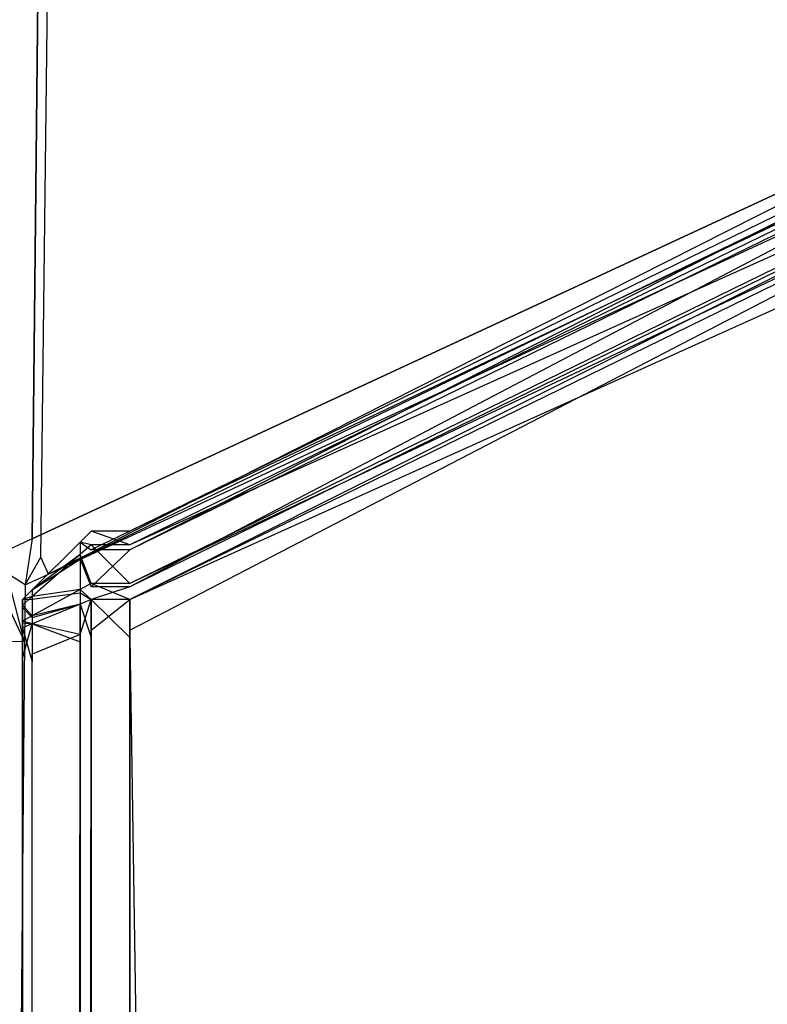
# Model space of a CAD drawing. Extents: x 0 to 1.6, y -0.5 to 0.
# Tile 174 of 181: x 1.58908 to 1.59454, y -0.02558 to -0.01838. Entities that reach past the tile are written whole.
import ezdxf

# ---------------------------------------------------------------- set-up
doc = ezdxf.new("R2010")
doc.units = 0
for name, color, linetype in [('L39_ABDECKPL_0___REPLACEMTFOREM', 7, 'CONTINUOUS'), ('L42_FL_CHE_5___REPLACEMTFOREMPT', 7, 'CONTINUOUS'), ('L43_KORPUS1_0', 7, 'CONTINUOUS'), ('L45_KORPUS1_2', 7, 'CONTINUOUS')]:
    doc.layers.add(name, color=color, linetype=linetype)

msp = doc.modelspace()

# ---------------------------------------------------------------- linework, layer by layer
at = {"layer": 'L39_ABDECKPL_0___REPLACEMTFOREM', "color": 39}
for points, invisible_edges in [([(1.128221, -0.499907, 0.598999), (1.598384, -0.001093, 0.598999), (1.124135, -0.001093, 0.598999), (1.128221, -0.499907, 0.598999)], 13), ([(1.598384, -0.00109, 0.58701), (1.128221, -0.49991, 0.58701), (1.128221, -0.00109, 0.58701), (1.598384, -0.00109, 0.58701)], 13), ([(1.128221, -0.49991, 0.58701), (1.598384, -0.00109, 0.58701), (1.598335, -0.49991, 0.58701), (1.128221, -0.49991, 0.58701)], 10), ([(1.598384, -0.001093, 0.598999), (1.128221, -0.499907, 0.598999), (1.598335, -0.499907, 0.598999), (1.598384, -0.001093, 0.598999)], 10)]:
    msp.add_3dface(points, dxfattribs=dict(at, invisible_edges=invisible_edges))
at = {"layer": 'L42_FL_CHE_5___REPLACEMTFOREMPT', "color": 8}
for points, invisible_edges in [([(1.588775, -0.029414, 0.007254), (1.579532, -0.002135, 0.007254), (1.589219, -0.002135, 0.007254), (1.588775, -0.029414, 0.007254)], 13), ([(1.588775, -0.029414, 0.007254), (1.589219, -0.002135, 0.007254), (1.588985, -0.022427, 0.007254), (1.588775, -0.029414, 0.007254)], 10), ([(1.588985, -0.022427, 0.007254), (1.589219, -0.002135, 0.007254), (1.589234, -0.022311, 0.007254), (1.588985, -0.022427, 0.007254)], 15), ([(1.589234, -0.022311, 0.007254), (1.589219, -0.002135, 0.007254), (1.589471, -0.002135, 0.007254), (1.589234, -0.022311, 0.007254)], 15), ([(1.589234, -0.022311, 0.007254), (1.589471, -0.002135, 0.007254), (1.596986, -0.018713, 0.007254), (1.589234, -0.022311, 0.007254)], 12), ([(1.596986, -0.018713, 0.007254), (1.589471, -0.002135, 0.007254), (1.589608, -0.002419, 0.007254), (1.596986, -0.018713, 0.007254)], 13), ([(1.579532, -0.002284, 0.590711), (1.588836, -0.022331, 0.590711), (1.589127, -0.002284, 0.590711), (1.579532, -0.002284, 0.590711)], 10), ([(1.589127, -0.002284, 0.590711), (1.588836, -0.022331, 0.590711), (1.589171, -0.022176, 0.590711), (1.589127, -0.002284, 0.590711)], 15), ([(1.589127, -0.002284, 0.590711), (1.589171, -0.022176, 0.590711), (1.589377, -0.002284, 0.590711), (1.589127, -0.002284, 0.590711)], 9), ([(1.589377, -0.002284, 0.590711), (1.589171, -0.022176, 0.590711), (1.596792, -0.018638, 0.590711), (1.589377, -0.002284, 0.590711)], 8), ([(1.589377, -0.002284, 0.590711), (1.596792, -0.018638, 0.590711), (1.589513, -0.002565, 0.590711), (1.589377, -0.002284, 0.590711)], 12), ([(1.596986, -0.018713, 0.007254), (1.589608, -0.002419, 0.007254), (1.597223, -0.018238, 0.007254), (1.596986, -0.018713, 0.007254)], 12), ([(1.589513, -0.002565, 0.590711), (1.596792, -0.018638, 0.590711), (1.597025, -0.018171, 0.590711), (1.589513, -0.002565, 0.590711)], 12), ([(1.589291, -0.022434, 0.590711), (1.596792, -0.018638, 0.590711), (1.589171, -0.022176, 0.590711), (1.589291, -0.022434, 0.590711)], 13), ([(1.596792, -0.018638, 0.590711), (1.589291, -0.022434, 0.590711), (1.597161, -0.01878, 0.590711), (1.596792, -0.018638, 0.590711)], 14), ([(1.596986, -0.018713, 0.007254), (1.589291, -0.022434, 0.007254), (1.589234, -0.022311, 0.007254), (1.596986, -0.018713, 0.007254)], 13), ([(1.589291, -0.022434, 0.007254), (1.596986, -0.018713, 0.007254), (1.597161, -0.01878, 0.007254), (1.589291, -0.022434, 0.007254)], 14), ([(1.597161, -0.01878, 0.007466), (1.589291, -0.022434, 0.589906), (1.589291, -0.022434, 0.007466), (1.597161, -0.01878, 0.007466)], 13), ([(1.589291, -0.022434, 0.589906), (1.597161, -0.01878, 0.007466), (1.597161, -0.01878, 0.589906), (1.589291, -0.022434, 0.589906)], 14), ([(1.597161, -0.01878, 0.589906), (1.589291, -0.022434, 0.590711), (1.589291, -0.022434, 0.589906), (1.597161, -0.01878, 0.589906)], 13), ([(1.589291, -0.022434, 0.590711), (1.597161, -0.01878, 0.589906), (1.597161, -0.01878, 0.590711), (1.589291, -0.022434, 0.590711)], 14), ([(1.597161, -0.01878, 0.007254), (1.589291, -0.022434, 0.007466), (1.589291, -0.022434, 0.007254), (1.597161, -0.01878, 0.007254)], 13), ([(1.589291, -0.022434, 0.007466), (1.597161, -0.01878, 0.007254), (1.597161, -0.01878, 0.007466), (1.589291, -0.022434, 0.007466)], 14), ([(1.589119, -0.022513, 0.590711), (1.589171, -0.022176, 0.590711), (1.588836, -0.022331, 0.590711), (1.589119, -0.022513, 0.590711)], 13), ([(1.589171, -0.022176, 0.590711), (1.589119, -0.022513, 0.590711), (1.589291, -0.022434, 0.590711), (1.589171, -0.022176, 0.590711)], 14), ([(1.589115, -0.022929, 0.590711), (1.588836, -0.022331, 0.590711), (1.588831, -0.022926, 0.590711), (1.589115, -0.022929, 0.590711)], 13), ([(1.588836, -0.022331, 0.590711), (1.589115, -0.022929, 0.590711), (1.589119, -0.022513, 0.590711), (1.588836, -0.022331, 0.590711)], 14), ([(1.589234, -0.022311, 0.007254), (1.589119, -0.022513, 0.007254), (1.588985, -0.022427, 0.007254), (1.589234, -0.022311, 0.007254)], 13), ([(1.589119, -0.022513, 0.007254), (1.589234, -0.022311, 0.007254), (1.589291, -0.022434, 0.007254), (1.589119, -0.022513, 0.007254)], 14), ([(1.588985, -0.022427, 0.007254), (1.589115, -0.022929, 0.007254), (1.58898, -0.022927, 0.007254), (1.588985, -0.022427, 0.007254)], 13), ([(1.589115, -0.022929, 0.007254), (1.588985, -0.022427, 0.007254), (1.589119, -0.022513, 0.007254), (1.589115, -0.022929, 0.007254)], 14), ([(1.589291, -0.022434, 0.007254), (1.589119, -0.022513, 0.007466), (1.589119, -0.022513, 0.007254), (1.589291, -0.022434, 0.007254)], 13), ([(1.589119, -0.022513, 0.007466), (1.589291, -0.022434, 0.007254), (1.589291, -0.022434, 0.007466), (1.589119, -0.022513, 0.007466)], 14), ([(1.589291, -0.022434, 0.007466), (1.589119, -0.022513, 0.589906), (1.589119, -0.022513, 0.007466), (1.589291, -0.022434, 0.007466)], 13), ([(1.589119, -0.022513, 0.589906), (1.589291, -0.022434, 0.007466), (1.589291, -0.022434, 0.589906), (1.589119, -0.022513, 0.589906)], 14), ([(1.589291, -0.022434, 0.589906), (1.589119, -0.022513, 0.590711), (1.589119, -0.022513, 0.589906), (1.589291, -0.022434, 0.589906)], 13), ([(1.589119, -0.022513, 0.590711), (1.589291, -0.022434, 0.589906), (1.589291, -0.022434, 0.590711), (1.589119, -0.022513, 0.590711)], 14), ([(1.589115, -0.022929, 0.007254), (1.589119, -0.022513, 0.007466), (1.589115, -0.022929, 0.007466), (1.589115, -0.022929, 0.007254)], 13), ([(1.589119, -0.022513, 0.007466), (1.589115, -0.022929, 0.007254), (1.589119, -0.022513, 0.007254), (1.589119, -0.022513, 0.007466)], 14), ([(1.589115, -0.022929, 0.007466), (1.589119, -0.022513, 0.589906), (1.589115, -0.022929, 0.589906), (1.589115, -0.022929, 0.007466)], 13), ([(1.589119, -0.022513, 0.589906), (1.589115, -0.022929, 0.007466), (1.589119, -0.022513, 0.007466), (1.589119, -0.022513, 0.589906)], 14), ([(1.589115, -0.022929, 0.589906), (1.589119, -0.022513, 0.590711), (1.589115, -0.022929, 0.590711), (1.589115, -0.022929, 0.589906)], 13), ([(1.589119, -0.022513, 0.590711), (1.589115, -0.022929, 0.589906), (1.589119, -0.022513, 0.589906), (1.589119, -0.022513, 0.590711)], 14), ([(1.588831, -0.022926, 0.590711), (1.589059, -0.029159, 0.590711), (1.589115, -0.022929, 0.590711), (1.588831, -0.022926, 0.590711)], 14), ([(1.589059, -0.029159, 0.007254), (1.58898, -0.022927, 0.007254), (1.589115, -0.022929, 0.007254), (1.589059, -0.029159, 0.007254)], 14), ([(1.589059, -0.029159, 0.007254), (1.589115, -0.022929, 0.007466), (1.589059, -0.029159, 0.007466), (1.589059, -0.029159, 0.007254)], 13), ([(1.589115, -0.022929, 0.007466), (1.589059, -0.029159, 0.007254), (1.589115, -0.022929, 0.007254), (1.589115, -0.022929, 0.007466)], 14), ([(1.589059, -0.029159, 0.007466), (1.589115, -0.022929, 0.589906), (1.589059, -0.029159, 0.589906), (1.589059, -0.029159, 0.007466)], 13), ([(1.589115, -0.022929, 0.589906), (1.589059, -0.029159, 0.007466), (1.589115, -0.022929, 0.007466), (1.589115, -0.022929, 0.589906)], 14), ([(1.589059, -0.029159, 0.589906), (1.589115, -0.022929, 0.590711), (1.589059, -0.029159, 0.590711), (1.589059, -0.029159, 0.589906)], 13), ([(1.589115, -0.022929, 0.590711), (1.589059, -0.029159, 0.589906), (1.589115, -0.022929, 0.589906), (1.589115, -0.022929, 0.590711)], 14)]:
    msp.add_3dface(points, dxfattribs=dict(at, invisible_edges=invisible_edges))
at = {"layer": 'L43_KORPUS1_0', "color": 8}
for points, invisible_edges in [([(1.597088, -0.000594), (0.7, -0.497406), (0.7, -0.000594), (1.597088, -0.000594)], 13), ([(0.7, -0.497406), (1.597088, -0.000594), (1.597091, -0.497406), (0.7, -0.497406)], 10), ([(1.597091, -0.497404, 0.00769), (0.7, -0.000596, 0.00769), (0.7, -0.497404, 0.00769), (1.597091, -0.497404, 0.00769)], 13), ([(0.7, -0.000596, 0.00769), (1.597091, -0.497404, 0.00769), (1.597088, -0.000596, 0.00769), (0.7, -0.000596, 0.00769)], 10)]:
    msp.add_3dface(points, dxfattribs=dict(at, invisible_edges=invisible_edges))
at = {"layer": 'L45_KORPUS1_2', "color": 8}
for points, invisible_edges in [([(1.597254, -0.018617, 0.007522), (1.589885, -0.02212, 0.007621), (1.597254, -0.018518, 0.007621), (1.597254, -0.018617, 0.007522)], 14), ([(1.589885, -0.022257, 0.590261), (1.597254, -0.018518, 0.590124), (1.589885, -0.02212, 0.590124), (1.589885, -0.022257, 0.590261)], 13), ([(1.597254, -0.018518, 0.590124), (1.589885, -0.022257, 0.590261), (1.597254, -0.018654, 0.590261), (1.597254, -0.018518, 0.590124)], 14), ([(1.589885, -0.02212, 0.590124), (1.597254, -0.018518, 0.589853), (1.589885, -0.02212, 0.589853), (1.589885, -0.02212, 0.590124)], 13), ([(1.597254, -0.018518, 0.589853), (1.589885, -0.02212, 0.590124), (1.597254, -0.018518, 0.590124), (1.597254, -0.018518, 0.589853)], 14), ([(1.589885, -0.02212, 0.589853), (1.597254, -0.018518, 0.007872), (1.589885, -0.02212, 0.007872), (1.589885, -0.02212, 0.589853)], 13), ([(1.597254, -0.018518, 0.007872), (1.589885, -0.02212, 0.589853), (1.597254, -0.018518, 0.589853), (1.597254, -0.018518, 0.007872)], 14), ([(1.589885, -0.02212, 0.007872), (1.597254, -0.018518, 0.007621), (1.589885, -0.02212, 0.007621), (1.589885, -0.02212, 0.007872)], 13), ([(1.597254, -0.018518, 0.007621), (1.589885, -0.02212, 0.007872), (1.597254, -0.018518, 0.007872), (1.597254, -0.018518, 0.007621)], 14), ([(1.597254, -0.0189, 0.007238), (1.589885, -0.022219, 0.007522), (1.597254, -0.018617, 0.007522), (1.597254, -0.0189, 0.007238)], 14), ([(1.589885, -0.02212, 0.007621), (1.597254, -0.018617, 0.007522), (1.589885, -0.022219, 0.007522), (1.589885, -0.02212, 0.007621)], 13), ([(1.589885, -0.022528, 0.590532), (1.597254, -0.018654, 0.590261), (1.589885, -0.022257, 0.590261), (1.589885, -0.022528, 0.590532)], 13), ([(1.597254, -0.018654, 0.590261), (1.589885, -0.022528, 0.590532), (1.597254, -0.018926, 0.590532), (1.597254, -0.018654, 0.590261)], 14), ([(1.597254, -0.019017, 0.007121), (1.589885, -0.022503, 0.007238), (1.597254, -0.0189, 0.007238), (1.597254, -0.019017, 0.007121)], 14), ([(1.589885, -0.022219, 0.007522), (1.597254, -0.0189, 0.007238), (1.589885, -0.022503, 0.007238), (1.589885, -0.022219, 0.007522)], 13), ([(1.589885, -0.02262, 0.590624), (1.597254, -0.018926, 0.590532), (1.589885, -0.022528, 0.590532), (1.589885, -0.02262, 0.590624)], 13), ([(1.597254, -0.018926, 0.590532), (1.589885, -0.02262, 0.590624), (1.597254, -0.019017, 0.590624), (1.597254, -0.018926, 0.590532)], 14), ([(1.589885, -0.022503, 0.007238), (1.597254, -0.019017, 0.007121), (1.589885, -0.02262, 0.007121), (1.589885, -0.022503, 0.007238)], 13), ([(1.589885, -0.02262, 0.590624), (1.597254, -0.019295, 0.590624), (1.597254, -0.019017, 0.590624), (1.589885, -0.02262, 0.590624)], 14), ([(1.597254, -0.019017, 0.007121), (1.589885, -0.022843, 0.007121), (1.589885, -0.02262, 0.007121), (1.597254, -0.019017, 0.007121)], 13), ([(1.589885, -0.022843, 0.007121), (1.597254, -0.019017, 0.007121), (1.597254, -0.019241, 0.007121), (1.589885, -0.022843, 0.007121)], 14), ([(1.597254, -0.019241, 0.007121), (1.589885, -0.49736, 0.007121), (1.589885, -0.022843, 0.007121), (1.597254, -0.019241, 0.007121)], 13), ([(1.589885, -0.49736, 0.007121), (1.597254, -0.019241, 0.007121), (1.597254, -0.49736, 0.007121), (1.589885, -0.49736, 0.007121)], 14), ([(1.589885, -0.022897, 0.590624), (1.597254, -0.497312, 0.590624), (1.597254, -0.019295, 0.590624), (1.589885, -0.022897, 0.590624)], 14), ([(1.597254, -0.019295, 0.590624), (1.589885, -0.02262, 0.590624), (1.589885, -0.022897, 0.590624), (1.597254, -0.019295, 0.590624)], 13), ([(1.589601, -0.022219, 0.007522), (1.589521, -0.0222, 0.007654), (1.589601, -0.02212, 0.007621), (1.589601, -0.022219, 0.007522)], 14), ([(1.589521, -0.0222, 0.007905), (1.589601, -0.02212, 0.589853), (1.589601, -0.02212, 0.007872), (1.589521, -0.0222, 0.007905)], 13), ([(1.589601, -0.02212, 0.589853), (1.589521, -0.0222, 0.007905), (1.589521, -0.0222, 0.58982), (1.589601, -0.02212, 0.589853)], 14), ([(1.589521, -0.0222, 0.590091), (1.589601, -0.02212, 0.589853), (1.589521, -0.0222, 0.58982), (1.589521, -0.0222, 0.590091)], 13), ([(1.589601, -0.02212, 0.589853), (1.589521, -0.0222, 0.590091), (1.589601, -0.02212, 0.590124), (1.589601, -0.02212, 0.589853)], 14), ([(1.589521, -0.0222, 0.007654), (1.589601, -0.02212, 0.007872), (1.589601, -0.02212, 0.007621), (1.589521, -0.0222, 0.007654)], 13), ([(1.589601, -0.02212, 0.007872), (1.589521, -0.0222, 0.007654), (1.589521, -0.0222, 0.007905), (1.589601, -0.02212, 0.007872)], 14), ([(1.589521, -0.0222, 0.590091), (1.589601, -0.022257, 0.590261), (1.589601, -0.02212, 0.590124), (1.589521, -0.0222, 0.590091)], 14), ([(1.589601, -0.02212, 0.007621), (1.589885, -0.022219, 0.007522), (1.589601, -0.022219, 0.007522), (1.589601, -0.02212, 0.007621)], 13), ([(1.589885, -0.022219, 0.007522), (1.589601, -0.02212, 0.007621), (1.589885, -0.02212, 0.007621), (1.589885, -0.022219, 0.007522)], 14), ([(1.589601, -0.02212, 0.007872), (1.589885, -0.02212, 0.007621), (1.589601, -0.02212, 0.007621), (1.589601, -0.02212, 0.007872)], 13), ([(1.589885, -0.02212, 0.007621), (1.589601, -0.02212, 0.007872), (1.589885, -0.02212, 0.007872), (1.589885, -0.02212, 0.007621)], 14), ([(1.589601, -0.02212, 0.589853), (1.589885, -0.02212, 0.007872), (1.589601, -0.02212, 0.007872), (1.589601, -0.02212, 0.589853)], 13), ([(1.589885, -0.02212, 0.007872), (1.589601, -0.02212, 0.589853), (1.589885, -0.02212, 0.589853), (1.589885, -0.02212, 0.007872)], 14), ([(1.589601, -0.02212, 0.590124), (1.589885, -0.02212, 0.589853), (1.589601, -0.02212, 0.589853), (1.589601, -0.02212, 0.590124)], 13), ([(1.589885, -0.02212, 0.589853), (1.589601, -0.02212, 0.590124), (1.589885, -0.02212, 0.590124), (1.589885, -0.02212, 0.589853)], 14), ([(1.589601, -0.022257, 0.590261), (1.589885, -0.02212, 0.590124), (1.589601, -0.02212, 0.590124), (1.589601, -0.022257, 0.590261)], 13), ([(1.589885, -0.02212, 0.590124), (1.589601, -0.022257, 0.590261), (1.589885, -0.022257, 0.590261), (1.589885, -0.02212, 0.590124)], 14), ([(1.589521, -0.02229, 0.007564), (1.589172, -0.022549, 0.007799), (1.589521, -0.0222, 0.007654), (1.589521, -0.02229, 0.007564)], 14), ([(1.589172, -0.022549, 0.589946), (1.589521, -0.022324, 0.590215), (1.589521, -0.0222, 0.590091), (1.589172, -0.022549, 0.589946)], 14), ([(1.589172, -0.022549, 0.007799), (1.589521, -0.0222, 0.007905), (1.589521, -0.0222, 0.007654), (1.589172, -0.022549, 0.007799)], 13), ([(1.589521, -0.0222, 0.007905), (1.589172, -0.022549, 0.007799), (1.589172, -0.022549, 0.008049), (1.589521, -0.0222, 0.007905)], 14), ([(1.589172, -0.022549, 0.589946), (1.589521, -0.0222, 0.58982), (1.589172, -0.022549, 0.589675), (1.589172, -0.022549, 0.589946)], 13), ([(1.589521, -0.0222, 0.58982), (1.589172, -0.022549, 0.589946), (1.589521, -0.0222, 0.590091), (1.589521, -0.0222, 0.58982)], 14), ([(1.589172, -0.022549, 0.008049), (1.589521, -0.0222, 0.58982), (1.589521, -0.0222, 0.007905), (1.589172, -0.022549, 0.008049)], 13), ([(1.589521, -0.0222, 0.58982), (1.589172, -0.022549, 0.008049), (1.589172, -0.022549, 0.589675), (1.589521, -0.0222, 0.58982)], 14), ([(1.589521, -0.0222, 0.007654), (1.589601, -0.022219, 0.007522), (1.589521, -0.02229, 0.007564), (1.589521, -0.0222, 0.007654)], 13), ([(1.589601, -0.022257, 0.590261), (1.589521, -0.0222, 0.590091), (1.589521, -0.022324, 0.590215), (1.589601, -0.022257, 0.590261)], 13), ([(1.589601, -0.022503, 0.007238), (1.589521, -0.02229, 0.007564), (1.589601, -0.022219, 0.007522), (1.589601, -0.022503, 0.007238)], 14), ([(1.589601, -0.022219, 0.007522), (1.589885, -0.022503, 0.007238), (1.589601, -0.022503, 0.007238), (1.589601, -0.022219, 0.007522)], 13), ([(1.589885, -0.022503, 0.007238), (1.589601, -0.022219, 0.007522), (1.589885, -0.022219, 0.007522), (1.589885, -0.022503, 0.007238)], 14), ([(1.589521, -0.022547, 0.007307), (1.589172, -0.022598, 0.007749), (1.589521, -0.02229, 0.007564), (1.589521, -0.022547, 0.007307)], 14), ([(1.589172, -0.022549, 0.007799), (1.589521, -0.02229, 0.007564), (1.589172, -0.022598, 0.007749), (1.589172, -0.022549, 0.007799)], 13), ([(1.589521, -0.022324, 0.590215), (1.589601, -0.022528, 0.590532), (1.589601, -0.022257, 0.590261), (1.589521, -0.022324, 0.590215)], 14), ([(1.589521, -0.02229, 0.007564), (1.589601, -0.022503, 0.007238), (1.589521, -0.022547, 0.007307), (1.589521, -0.02229, 0.007564)], 13), ([(1.589601, -0.022528, 0.590532), (1.589885, -0.022257, 0.590261), (1.589601, -0.022257, 0.590261), (1.589601, -0.022528, 0.590532)], 13), ([(1.589885, -0.022257, 0.590261), (1.589601, -0.022528, 0.590532), (1.589885, -0.022528, 0.590532), (1.589885, -0.022257, 0.590261)], 14), ([(1.589172, -0.022617, 0.590014), (1.589521, -0.02257, 0.590461), (1.589521, -0.022324, 0.590215), (1.589172, -0.022617, 0.590014)], 14), ([(1.589521, -0.022324, 0.590215), (1.589172, -0.022549, 0.589946), (1.589172, -0.022617, 0.590014), (1.589521, -0.022324, 0.590215)], 13), ([(1.589601, -0.022528, 0.590532), (1.589521, -0.022324, 0.590215), (1.589521, -0.02257, 0.590461), (1.589601, -0.022528, 0.590532)], 13), ([(1.589601, -0.02262, 0.007121), (1.589521, -0.022547, 0.007307), (1.589601, -0.022503, 0.007238), (1.589601, -0.02262, 0.007121)], 14), ([(1.589601, -0.022503, 0.007238), (1.589885, -0.02262, 0.007121), (1.589601, -0.02262, 0.007121), (1.589601, -0.022503, 0.007238)], 13), ([(1.589885, -0.02262, 0.007121), (1.589601, -0.022503, 0.007238), (1.589885, -0.022503, 0.007238), (1.589885, -0.02262, 0.007121)], 14), ([(1.589172, -0.022598, 0.007749), (1.589101, -0.02262, 0.007828), (1.589172, -0.022549, 0.007799), (1.589172, -0.022598, 0.007749)], 14), ([(1.589101, -0.02262, 0.008079), (1.589172, -0.022549, 0.589675), (1.589172, -0.022549, 0.008049), (1.589101, -0.02262, 0.008079)], 13), ([(1.589172, -0.022549, 0.589675), (1.589101, -0.02262, 0.008079), (1.589101, -0.02262, 0.589646), (1.589172, -0.022549, 0.589675)], 14), ([(1.589101, -0.02262, 0.589917), (1.589172, -0.022549, 0.589675), (1.589101, -0.02262, 0.589646), (1.589101, -0.02262, 0.589917)], 13), ([(1.589172, -0.022549, 0.589675), (1.589101, -0.02262, 0.589917), (1.589172, -0.022549, 0.589946), (1.589172, -0.022549, 0.589675)], 14), ([(1.589101, -0.02262, 0.007828), (1.589172, -0.022549, 0.008049), (1.589172, -0.022549, 0.007799), (1.589101, -0.02262, 0.007828)], 13), ([(1.589172, -0.022549, 0.008049), (1.589101, -0.02262, 0.007828), (1.589101, -0.02262, 0.008079), (1.589172, -0.022549, 0.008049)], 14), ([(1.589101, -0.02262, 0.589917), (1.589172, -0.022617, 0.590014), (1.589172, -0.022549, 0.589946), (1.589101, -0.02262, 0.589917)], 14), ([(1.589172, -0.022739, 0.007608), (1.589101, -0.022661, 0.007787), (1.589172, -0.022598, 0.007749), (1.589172, -0.022739, 0.007608)], 14), ([(1.589101, -0.02262, 0.007828), (1.589172, -0.022598, 0.007749), (1.589101, -0.022661, 0.007787), (1.589101, -0.02262, 0.007828)], 13), ([(1.589172, -0.022598, 0.007749), (1.589521, -0.022547, 0.007307), (1.589172, -0.022739, 0.007608), (1.589172, -0.022598, 0.007749)], 13), ([(1.589521, -0.022653, 0.007201), (1.589172, -0.022739, 0.007608), (1.589521, -0.022547, 0.007307), (1.589521, -0.022653, 0.007201)], 14), ([(1.589521, -0.02257, 0.590461), (1.589172, -0.022617, 0.590014), (1.589172, -0.022752, 0.59015), (1.589521, -0.02257, 0.590461)], 13), ([(1.589172, -0.022752, 0.59015), (1.589521, -0.022653, 0.590544), (1.589521, -0.02257, 0.590461), (1.589172, -0.022752, 0.59015)], 14), ([(1.589521, -0.02257, 0.590461), (1.589601, -0.02262, 0.590624), (1.589601, -0.022528, 0.590532), (1.589521, -0.02257, 0.590461)], 14), ([(1.589521, -0.022547, 0.007307), (1.589601, -0.02262, 0.007121), (1.589521, -0.022653, 0.007201), (1.589521, -0.022547, 0.007307)], 13), ([(1.589601, -0.02262, 0.590624), (1.589521, -0.02257, 0.590461), (1.589521, -0.022653, 0.590544), (1.589601, -0.02262, 0.590624)], 13), ([(1.589601, -0.02262, 0.590624), (1.589885, -0.022528, 0.590532), (1.589601, -0.022528, 0.590532), (1.589601, -0.02262, 0.590624)], 13), ([(1.589885, -0.022528, 0.590532), (1.589601, -0.02262, 0.590624), (1.589885, -0.02262, 0.590624), (1.589885, -0.022528, 0.590532)], 14), ([(1.589101, -0.022677, 0.589973), (1.589172, -0.022752, 0.59015), (1.589172, -0.022617, 0.590014), (1.589101, -0.022677, 0.589973)], 14), ([(1.589172, -0.022617, 0.590014), (1.589101, -0.02262, 0.589917), (1.589101, -0.022677, 0.589973), (1.589172, -0.022617, 0.590014)], 13), ([(1.589101, -0.022661, 0.007787), (1.589101, -0.022839, 0.007919), (1.589101, -0.02262, 0.007828), (1.589101, -0.022661, 0.007787)], 14), ([(1.589101, -0.02262, 0.589646), (1.589101, -0.022839, 0.008079), (1.589101, -0.022839, 0.589646), (1.589101, -0.02262, 0.589646)], 13), ([(1.589101, -0.022839, 0.008079), (1.589101, -0.02262, 0.589646), (1.589101, -0.02262, 0.008079), (1.589101, -0.022839, 0.008079)], 14), ([(1.589101, -0.02262, 0.008079), (1.589101, -0.022839, 0.007919), (1.589101, -0.022839, 0.008079), (1.589101, -0.02262, 0.008079)], 13), ([(1.589101, -0.022839, 0.007919), (1.589101, -0.02262, 0.008079), (1.589101, -0.02262, 0.007828), (1.589101, -0.022839, 0.007919)], 14), ([(1.589101, -0.022839, 0.589826), (1.589101, -0.022677, 0.589973), (1.589101, -0.02262, 0.589917), (1.589101, -0.022839, 0.589826)], 14), ([(1.589101, -0.02262, 0.589917), (1.589101, -0.022839, 0.589646), (1.589101, -0.022839, 0.589826), (1.589101, -0.02262, 0.589917)], 13), ([(1.589101, -0.022839, 0.589646), (1.589101, -0.02262, 0.589917), (1.589101, -0.02262, 0.589646), (1.589101, -0.022839, 0.589646)], 14), ([(1.589101, -0.022778, 0.00767), (1.589101, -0.022854, 0.007903), (1.589101, -0.022661, 0.007787), (1.589101, -0.022778, 0.00767)], 14), ([(1.589101, -0.022661, 0.007787), (1.589172, -0.022739, 0.007608), (1.589101, -0.022778, 0.00767), (1.589101, -0.022661, 0.007787)], 13), ([(1.589101, -0.022839, 0.007919), (1.589101, -0.022661, 0.007787), (1.589101, -0.022854, 0.007903), (1.589101, -0.022839, 0.007919)], 13), ([(1.589521, -0.022653, 0.590544), (1.589172, -0.022752, 0.59015), (1.589172, -0.022798, 0.590195), (1.589521, -0.022653, 0.590544)], 13), ([(1.589172, -0.022739, 0.007608), (1.589521, -0.022653, 0.007201), (1.589172, -0.022798, 0.00755), (1.589172, -0.022739, 0.007608)], 13), ([(1.589172, -0.022798, 0.590195), (1.589521, -0.02293, 0.590544), (1.589521, -0.022653, 0.590544), (1.589172, -0.022798, 0.590195)], 14), ([(1.589521, -0.022876, 0.007201), (1.589172, -0.022798, 0.00755), (1.589521, -0.022653, 0.007201), (1.589521, -0.022876, 0.007201)], 14), ([(1.589601, -0.02262, 0.007121), (1.589521, -0.022876, 0.007201), (1.589521, -0.022653, 0.007201), (1.589601, -0.02262, 0.007121)], 13), ([(1.589521, -0.022876, 0.007201), (1.589601, -0.02262, 0.007121), (1.589601, -0.022843, 0.007121), (1.589521, -0.022876, 0.007201)], 14), ([(1.589521, -0.022653, 0.590544), (1.589601, -0.022897, 0.590624), (1.589601, -0.02262, 0.590624), (1.589521, -0.022653, 0.590544)], 14), ([(1.589601, -0.022897, 0.590624), (1.589521, -0.022653, 0.590544), (1.589521, -0.02293, 0.590544), (1.589601, -0.022897, 0.590624)], 13), ([(1.589885, -0.022897, 0.590624), (1.589601, -0.02262, 0.590624), (1.589601, -0.022897, 0.590624), (1.589885, -0.022897, 0.590624)], 13), ([(1.589601, -0.02262, 0.590624), (1.589885, -0.022897, 0.590624), (1.589885, -0.02262, 0.590624), (1.589601, -0.02262, 0.590624)], 14), ([(1.589885, -0.02262, 0.007121), (1.589601, -0.022843, 0.007121), (1.589601, -0.02262, 0.007121), (1.589885, -0.02262, 0.007121)], 13), ([(1.589601, -0.022843, 0.007121), (1.589885, -0.02262, 0.007121), (1.589885, -0.022843, 0.007121), (1.589601, -0.022843, 0.007121)], 14), ([(1.589101, -0.02286, 0.589848), (1.589101, -0.022789, 0.590086), (1.589101, -0.022677, 0.589973), (1.589101, -0.02286, 0.589848)], 14), ([(1.589172, -0.022752, 0.59015), (1.589101, -0.022677, 0.589973), (1.589101, -0.022789, 0.590086), (1.589172, -0.022752, 0.59015)], 13), ([(1.589101, -0.022677, 0.589973), (1.589101, -0.022839, 0.589826), (1.589101, -0.02286, 0.589848), (1.589101, -0.022677, 0.589973)], 13), ([(1.589172, -0.022798, 0.00755), (1.589101, -0.022778, 0.00767), (1.589172, -0.022739, 0.007608), (1.589172, -0.022798, 0.00755)], 14), ([(1.589101, -0.022789, 0.590086), (1.589172, -0.022798, 0.590195), (1.589172, -0.022752, 0.59015), (1.589101, -0.022789, 0.590086)], 14), ([(1.589101, -0.022854, 0.007903), (1.589101, -0.022778, 0.00767), (1.589101, -0.022899, 0.007859), (1.589101, -0.022854, 0.007903)], 13), ([(1.589101, -0.022778, 0.00767), (1.589172, -0.022798, 0.00755), (1.589101, -0.022827, 0.007621), (1.589101, -0.022778, 0.00767)], 13), ([(1.589101, -0.022827, 0.007621), (1.589101, -0.022899, 0.007859), (1.589101, -0.022778, 0.00767), (1.589101, -0.022827, 0.007621)], 14), ([(1.589101, -0.022789, 0.590086), (1.589101, -0.02286, 0.589848), (1.589101, -0.022903, 0.58989), (1.589101, -0.022789, 0.590086)], 13), ([(1.589101, -0.022903, 0.58989), (1.589101, -0.022827, 0.590124), (1.589101, -0.022789, 0.590086), (1.589101, -0.022903, 0.58989)], 14), ([(1.589172, -0.022798, 0.590195), (1.589101, -0.022789, 0.590086), (1.589101, -0.022827, 0.590124), (1.589172, -0.022798, 0.590195)], 13), ([(1.589172, -0.022798, 0.00755), (1.589101, -0.02305, 0.007621), (1.589101, -0.022827, 0.007621), (1.589172, -0.022798, 0.00755)], 13), ([(1.589101, -0.02305, 0.007621), (1.589172, -0.022798, 0.00755), (1.589172, -0.02302, 0.00755), (1.589101, -0.02305, 0.007621)], 14), ([(1.589101, -0.022827, 0.590124), (1.589172, -0.023075, 0.590195), (1.589172, -0.022798, 0.590195), (1.589101, -0.022827, 0.590124)], 14), ([(1.589521, -0.02293, 0.590544), (1.589172, -0.022798, 0.590195), (1.589172, -0.023075, 0.590195), (1.589521, -0.02293, 0.590544)], 13), ([(1.589172, -0.022798, 0.00755), (1.589521, -0.022876, 0.007201), (1.589172, -0.02302, 0.00755), (1.589172, -0.022798, 0.00755)], 13), ([(1.589101, -0.022827, 0.590124), (1.589101, -0.022903, 0.58989), (1.589101, -0.022918, 0.589905), (1.589101, -0.022827, 0.590124)], 13), ([(1.589172, -0.023075, 0.590195), (1.589101, -0.022827, 0.590124), (1.589101, -0.023104, 0.590124), (1.589172, -0.023075, 0.590195)], 13), ([(1.589101, -0.02305, 0.007621), (1.589101, -0.022918, 0.00784), (1.589101, -0.022827, 0.007621), (1.589101, -0.02305, 0.007621)], 14), ([(1.589101, -0.022827, 0.590124), (1.589101, -0.023104, 0.589905), (1.589101, -0.023104, 0.590124), (1.589101, -0.022827, 0.590124)], 13), ([(1.589101, -0.023104, 0.589905), (1.589101, -0.022827, 0.590124), (1.589101, -0.022918, 0.589905), (1.589101, -0.023104, 0.589905)], 14), ([(1.589101, -0.022899, 0.007859), (1.589101, -0.022827, 0.007621), (1.589101, -0.022918, 0.00784), (1.589101, -0.022899, 0.007859)], 13), ([(1.589101, -0.022854, 0.007903), (1.589101, -0.02286, 0.589848), (1.589101, -0.022839, 0.589826), (1.589101, -0.022854, 0.007903)], 15), ([(1.589101, -0.022854, 0.007903), (1.589101, -0.022839, 0.589826), (1.589101, -0.022839, 0.008079), (1.589101, -0.022854, 0.007903)], 15), ([(1.589101, -0.022854, 0.007903), (1.589101, -0.022839, 0.008079), (1.589101, -0.022839, 0.007919), (1.589101, -0.022854, 0.007903)], 15), ([(1.589101, -0.022839, 0.008079), (1.589101, -0.022839, 0.589826), (1.589101, -0.022839, 0.589646), (1.589101, -0.022839, 0.008079)], 15), ([(1.589101, -0.022899, 0.007859), (1.589101, -0.02286, 0.589848), (1.589101, -0.022854, 0.007903), (1.589101, -0.022899, 0.007859)], 15), ([(1.589101, -0.022899, 0.007859), (1.589101, -0.022903, 0.58989), (1.589101, -0.02286, 0.589848), (1.589101, -0.022899, 0.007859)], 15), ([(1.589172, -0.497183, 0.00755), (1.589521, -0.022876, 0.007201), (1.589521, -0.497327, 0.007201), (1.589172, -0.497183, 0.00755)], 13), ([(1.589521, -0.022876, 0.007201), (1.589172, -0.497183, 0.00755), (1.589172, -0.02302, 0.00755), (1.589521, -0.022876, 0.007201)], 14), ([(1.589601, -0.022843, 0.007121), (1.589521, -0.497327, 0.007201), (1.589521, -0.022876, 0.007201), (1.589601, -0.022843, 0.007121)], 13), ([(1.589521, -0.497327, 0.007201), (1.589601, -0.022843, 0.007121), (1.589601, -0.49736, 0.007121), (1.589521, -0.497327, 0.007201)], 14), ([(1.589885, -0.022843, 0.007121), (1.589601, -0.49736, 0.007121), (1.589601, -0.022843, 0.007121), (1.589885, -0.022843, 0.007121)], 13), ([(1.589601, -0.49736, 0.007121), (1.589885, -0.022843, 0.007121), (1.589885, -0.49736, 0.007121), (1.589601, -0.49736, 0.007121)], 14), ([(1.589101, -0.022918, 0.00784), (1.589101, -0.022903, 0.58989), (1.589101, -0.022899, 0.007859), (1.589101, -0.022918, 0.00784)], 15), ([(1.589101, -0.022918, 0.00784), (1.589101, -0.022918, 0.589905), (1.589101, -0.022903, 0.58989), (1.589101, -0.022918, 0.00784)], 15), ([(1.589101, -0.022918, 0.00784), (1.589101, -0.02305, 0.007621), (1.589101, -0.02305, 0.00784), (1.589101, -0.022918, 0.00784)], 13), ([(1.589101, -0.02305, 0.00784), (1.589101, -0.023104, 0.589905), (1.589101, -0.022918, 0.589905), (1.589101, -0.02305, 0.00784)], 13), ([(1.589101, -0.02305, 0.00784), (1.589101, -0.022918, 0.589905), (1.589101, -0.022918, 0.00784), (1.589101, -0.02305, 0.00784)], 10), ([(1.589521, -0.02293, 0.590544), (1.589172, -0.497135, 0.590195), (1.589521, -0.497279, 0.590544), (1.589521, -0.02293, 0.590544)], 13), ([(1.589172, -0.497135, 0.590195), (1.589521, -0.02293, 0.590544), (1.589172, -0.023075, 0.590195), (1.589172, -0.497135, 0.590195)], 14), ([(1.589601, -0.022897, 0.590624), (1.589521, -0.497279, 0.590544), (1.589601, -0.497312, 0.590624), (1.589601, -0.022897, 0.590624)], 13), ([(1.589521, -0.497279, 0.590544), (1.589601, -0.022897, 0.590624), (1.589521, -0.02293, 0.590544), (1.589521, -0.497279, 0.590544)], 14), ([(1.589885, -0.497312, 0.590624), (1.589601, -0.022897, 0.590624), (1.589601, -0.497312, 0.590624), (1.589885, -0.497312, 0.590624)], 13), ([(1.589601, -0.022897, 0.590624), (1.589885, -0.497312, 0.590624), (1.589885, -0.022897, 0.590624), (1.589601, -0.022897, 0.590624)], 14), ([(1.597254, -0.497312, 0.590624), (1.589885, -0.022897, 0.590624), (1.589885, -0.497312, 0.590624), (1.597254, -0.497312, 0.590624)], 13), ([(1.589172, -0.02302, 0.00755), (1.589101, -0.497153, 0.007621), (1.589101, -0.02305, 0.007621), (1.589172, -0.02302, 0.00755)], 13), ([(1.589101, -0.497153, 0.007621), (1.589172, -0.02302, 0.00755), (1.589172, -0.497183, 0.00755), (1.589101, -0.497153, 0.007621)], 14), ([(1.589101, -0.02305, 0.00784), (1.589101, -0.497153, 0.007621), (1.589101, -0.497153, 0.00784), (1.589101, -0.02305, 0.00784)], 13), ([(1.589101, -0.497153, 0.007621), (1.589101, -0.02305, 0.00784), (1.589101, -0.02305, 0.007621), (1.589101, -0.497153, 0.007621)], 14), ([(1.589101, -0.497153, 0.00784), (1.589101, -0.497105, 0.589905), (1.589101, -0.02305, 0.00784), (1.589101, -0.497153, 0.00784)], 13), ([(1.589101, -0.02305, 0.00784), (1.589101, -0.497105, 0.589905), (1.589101, -0.023104, 0.589905), (1.589101, -0.02305, 0.00784)], 10), ([(1.589172, -0.023075, 0.590195), (1.589101, -0.497105, 0.590124), (1.589172, -0.497135, 0.590195), (1.589172, -0.023075, 0.590195)], 13), ([(1.589101, -0.497105, 0.590124), (1.589172, -0.023075, 0.590195), (1.589101, -0.023104, 0.590124), (1.589101, -0.497105, 0.590124)], 14), ([(1.589101, -0.023104, 0.590124), (1.589101, -0.497105, 0.589905), (1.589101, -0.497105, 0.590124), (1.589101, -0.023104, 0.590124)], 13), ([(1.589101, -0.497105, 0.589905), (1.589101, -0.023104, 0.590124), (1.589101, -0.023104, 0.589905), (1.589101, -0.497105, 0.589905)], 14)]:
    msp.add_3dface(points, dxfattribs=dict(at, invisible_edges=invisible_edges))

doc.saveas('drawing.dxf')
